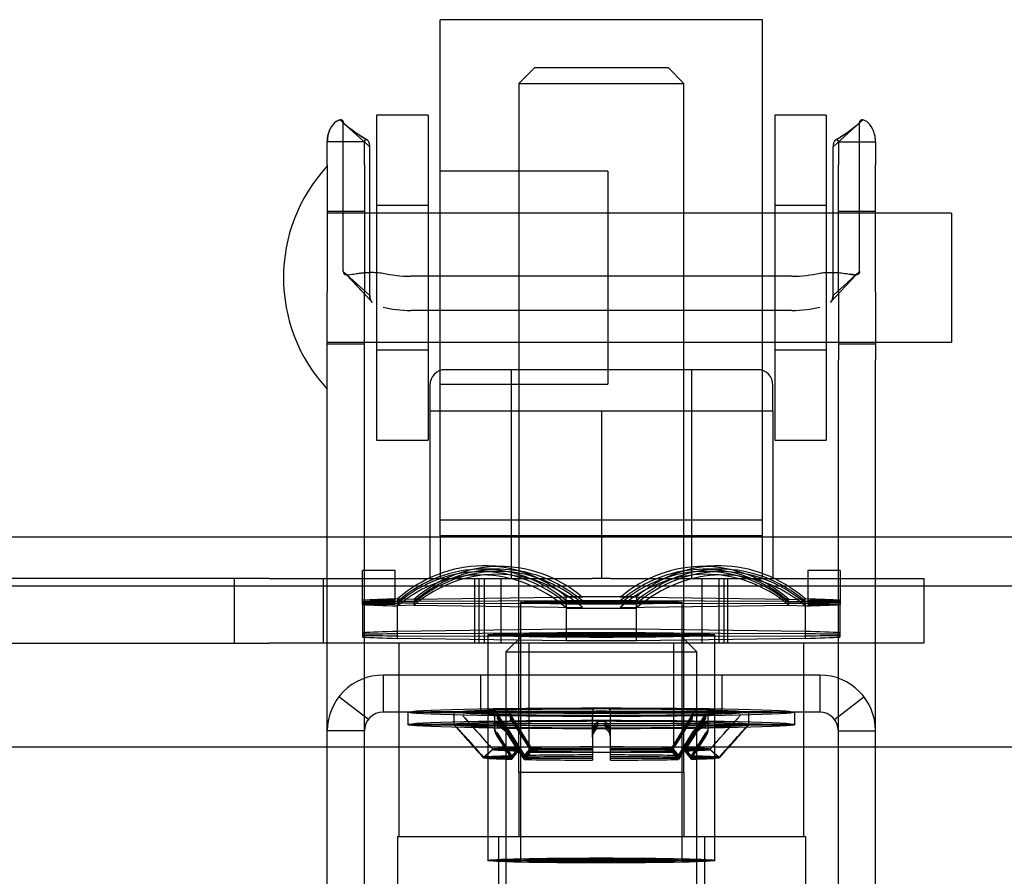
# Model space of a CAD drawing. Header units: inches. Extents: x 1 to 359, y -2 to 239.
# Tile 48 of 68: x 112.36 to 114.27, y 207.2 to 208.86. Entities that reach past the tile are written whole.
import ezdxf
from ezdxf.lldxf.tags import DXFTag

# ---------------------------------------------------------------- set-up
doc = ezdxf.new("R2010")
doc.units = ezdxf.units.IN
doc.header["$MEASUREMENT"] = 0
for name, color, linetype in [('COM70838', 7, 'Continuous'), ('COM70839-3', 7, 'Continuous'), ('COM71196-6', 7, 'Continuous'), ('COM71298-6', 7, 'Continuous'), ('Default', 7, 'Continuous'), ('HAN13068', 7, 'Continuous'), ('HAN13068_NUT', 7, 'Continuous'), ('NTS18147', 7, 'Continuous'), ('ROL87452', 7, 'Continuous'), ('RVT17786', 7, 'Continuous'), ('RVT19000', 7, 'Continuous'), ('SPC87322', 7, 'Continuous'), ('STD26122', 7, 'Continuous'), ('WAF25376', 7, 'Continuous'), ('WAM30038', 7, 'Continuous')]:
    doc.layers.add(name, color=color, linetype=linetype)
tags = doc.linetypes.add('HIDDEN2', pattern=[0.1875, 0.125, -0.0625]).pattern_tags.tags
tags[6:7] = [DXFTag(74, 4), DXFTag(75, 0), DXFTag(340, '0'), DXFTag(46, 0.0), DXFTag(50, 0.0), DXFTag(44, 0.0), DXFTag(45, 0.0)]
tags[4:5] = [DXFTag(74, 4), DXFTag(75, 0), DXFTag(340, '0'), DXFTag(46, 0.0), DXFTag(50, 0.0), DXFTag(44, 0.0), DXFTag(45, 0.0)]

# ---------------------------------------------------------------- blocks, each defined once
blk = doc.blocks.new('SE3')
at = {"layer": 'COM70838', "color": 7, "linetype": 'HIDDEN2'}
for p, q in [((112.8474, 207.775), (112.1614, 207.775)), ((112.7799, 207.775), (112.7799, 207.65)), ((112.8474, 207.775), (112.9358, 207.775)), ((112.9358, 207.775), (113.4737, 207.775)), ((112.9529, 207.65), (112.9529, 207.775)), ((113.2464, 207.65), (113.2464, 207.775)), ((113.2964, 207.775), (113.2964, 207.65)), ((113.5091, 207.775), (113.9914, 207.775)), ((113.6864, 207.65), (113.6864, 207.775)), ((113.7364, 207.65), (113.7364, 207.775)), ((113.9914, 207.775), (114.1164, 207.775)), ((114.1164, 207.775), (114.1164, 207.65)), ((112.134, 207.65), (112.8474, 207.65)), ((112.9358, 207.65), (112.8474, 207.65)), ((113.9914, 207.65), (112.9358, 207.65)), ((114.1164, 207.65), (113.9914, 207.65))]:
    blk.add_line(p, q, dxfattribs=at)
at = {"layer": 'COM70839-3', "color": 7, "linetype": 'HIDDEN2'}
for p, q in [((113.0425, 208.6119), (112.9911, 208.6583)), ((112.9911, 208.3704), (112.9911, 208.6583)), ((113.9403, 208.6119), (113.9917, 208.6583)), ((113.9917, 208.3704), (113.9917, 208.6583)), ((113.0322, 208.6214), (112.9602, 208.6214)), ((112.9602, 208.5771), (112.9602, 208.6214)), ((113.0322, 208.5771), (113.0322, 208.6214)), ((113.0425, 208.324), (113.0425, 208.6119)), ((113.9403, 208.324), (113.9403, 208.6119)), ((113.9506, 208.6214), (114.0226, 208.6214)), ((113.9506, 208.6214), (113.9506, 208.5771)), ((114.0226, 208.6214), (114.0226, 208.5771)), ((112.9602, 208.5771), (112.9602, 208.3304)), ((113.0322, 208.5771), (113.0322, 208.3304)), ((113.9506, 208.3304), (113.9506, 208.5771)), ((114.0226, 208.3304), (114.0226, 208.5771)), ((113.0322, 208.4869), (112.9602, 208.4869)), ((114.0226, 208.4869), (113.9506, 208.4869)), ((113.0425, 208.324), (112.9911, 208.3704)), ((112.9975, 208.3641), (113.0471, 208.3107)), ((112.9978, 208.3641), (113.0471, 208.3107)), ((113.9357, 208.3107), (113.985, 208.3641)), ((113.9357, 208.3107), (113.9853, 208.3641)), ((113.9403, 208.324), (113.9917, 208.3704)), ((113.8607, 208.3611), (113.1221, 208.3611)), ((112.9602, 208.1993), (112.9602, 208.3304)), ((113.0322, 208.1993), (113.0322, 208.3304)), ((113.9506, 208.3304), (113.9506, 208.1993)), ((114.0226, 208.3304), (114.0226, 208.1993)), ((113.8607, 208.2948), (113.1221, 208.2948)), ((112.9602, 208.2299), (113.0322, 208.2299)), ((113.9506, 208.2299), (114.0226, 208.2299)), ((112.9602, 207.102), (112.9602, 208.1993)), ((113.0322, 207.102), (113.0322, 208.1993)), ((113.9506, 207.102), (113.9506, 208.1993)), ((114.0226, 207.102), (114.0226, 208.1993)), ((113.9146, 207.588), (113.0682, 207.588)), ((113.0682, 207.588), (113.0682, 207.516)), ((113.2574, 207.516), (113.2574, 207.588)), ((113.3509, 207.588), (113.3509, 207.516)), ((113.6319, 207.516), (113.6319, 207.588)), ((113.7254, 207.516), (113.7254, 207.588)), ((113.9146, 207.588), (113.9146, 207.516)), ((113.0397, 207.5019), (112.9826, 207.5458)), ((113.9432, 207.5019), (114.0003, 207.5458)), ((113.9146, 207.516), (113.0682, 207.516)), ((113.0322, 207.48), (112.9602, 207.48)), ((113.9506, 207.48), (114.0226, 207.48))]:
    blk.add_line(p, q, dxfattribs=at)
for centre, radius, start, end in [((113.1964, 208.8968), 0.3145, 227.7129, 239.685), ((113.1961, 208.8964), 0.314, 228.9654, 239.6892), ((113.7867, 208.8964), 0.314, 300.3108, 312.3001), ((113.7864, 208.8968), 0.3145, 300.315, 311.019), ((113.0682, 207.48), 0.108, 90, 180), ((113.9146, 207.48), 0.108, 0, 90), ((113.0682, 207.48), 0.036, 90, 180), ((113.9146, 207.48), 0.036, 0, 90)]:
    blk.add_arc(centre, radius, start, end, dxfattribs=at)
for centre, major_axis, start_param, end_param in [((113.1221, 208.4002), (-0.1, 0), 1.001468, 1.570796), ((113.8607, 208.4002), (-0.1, 0), 1.570796, 2.140125), ((113.1221, 208.3339), (0.1, 0), 4.143061, 4.712389), ((113.8607, 208.3339), (0.1, 0), 4.712389, 5.281717)]:
    blk.add_ellipse(centre, major_axis=major_axis, ratio=0.390731, start_param=start_param, end_param=end_param, dxfattribs=at)
for points, knots in [([(112.9911, 208.6583), (112.991, 208.6588), (112.991, 208.6592), (112.9909, 208.6598), (112.9909, 208.6599), (112.9909, 208.6602), (112.9908, 208.6603), (112.9907, 208.6612), (112.9904, 208.6617), (112.9895, 208.6632), (112.9885, 208.6638), (112.9848, 208.6646), (112.9812, 208.6637), (112.9733, 208.658), (112.9691, 208.6533), (112.9642, 208.6434), (112.9627, 208.6393), (112.9615, 208.6343), (112.9613, 208.6332), (112.9609, 208.631), (112.9607, 208.6296), (112.9606, 208.6281), (112.9605, 208.6275), (112.9604, 208.6266), (112.9604, 208.6263), (112.9604, 208.6257), (112.9603, 208.6252), (112.9603, 208.6243), (112.9602, 208.6231), (112.9602, 208.6214)], [0, 0, 0, 0, 0.03125, 0.03125, 0.046875, 0.046875, 0.0625, 0.0625, 0.125, 0.125, 0.25, 0.25, 0.5, 0.5, 0.75, 0.75, 0.875, 0.875, 0.90625, 0.90625, 0.9375, 0.9375, 0.953125, 0.953125, 0.960938, 0.960938, 0.96875, 0.96875, 1, 1, 1, 1]), ([(112.9773, 208.6609), (112.9812, 208.6637), (112.9848, 208.6646), (112.9885, 208.6638), (112.9895, 208.6631), (112.9903, 208.662), (112.9904, 208.6617), (112.9906, 208.6613), (112.9906, 208.6611), (112.9907, 208.6608), (112.9908, 208.6606), (112.9909, 208.66), (112.991, 208.6593), (112.9911, 208.6583)], [0.5, 0.5, 0.5, 0.5, 0.75, 0.75, 0.875, 0.875, 0.90625, 0.90625, 0.921875, 0.921875, 0.9375, 0.9375, 1, 1, 1, 1]), ([(114.0226, 208.6214), (114.0226, 208.6222), (114.0226, 208.623), (114.0226, 208.6239), (114.0226, 208.6241), (114.0225, 208.6246), (114.0225, 208.6247), (114.0224, 208.6263), (114.0223, 208.6273), (114.0219, 208.6311), (114.0215, 208.6332), (114.0201, 208.6394), (114.0187, 208.6433), (114.0137, 208.6534), (114.0095, 208.658), (114.0016, 208.6637), (113.9981, 208.6646), (113.9944, 208.6638), (113.9933, 208.6631), (113.9926, 208.662), (113.9924, 208.6617), (113.9923, 208.6613), (113.9922, 208.6611), (113.9921, 208.6608), (113.9921, 208.6606), (113.9919, 208.66), (113.9918, 208.6593), (113.9917, 208.6583)], [0, 0, 0, 0, 0.015625, 0.015625, 0.023438, 0.023438, 0.03125, 0.03125, 0.0625, 0.0625, 0.125, 0.125, 0.25, 0.25, 0.5, 0.5, 0.75, 0.75, 0.875, 0.875, 0.90625, 0.90625, 0.921875, 0.921875, 0.9375, 0.9375, 1, 1, 1, 1]), ([(113.9917, 208.6583), (113.9918, 208.6588), (113.9918, 208.6592), (113.9919, 208.6598), (113.9919, 208.6599), (113.992, 208.6602), (113.992, 208.6603), (113.9922, 208.6612), (113.9924, 208.6617), (113.9933, 208.6632), (113.9943, 208.6638), (113.9963, 208.6642), (113.9972, 208.6643), (113.9981, 208.6641)], [0, 0, 0, 0, 0.03125, 0.03125, 0.046875, 0.046875, 0.0625, 0.0625, 0.125, 0.125, 0.25, 0.25, 0.3244379, 0.3244379, 0.3244379, 0.3244379]), ([(112.9602, 208.6214), (112.9602, 208.6222), (112.9602, 208.623), (112.9603, 208.6239), (112.9603, 208.6241), (112.9603, 208.6246), (112.9603, 208.6247), (112.9604, 208.6263), (112.9605, 208.6273), (112.9609, 208.6311), (112.9613, 208.6332), (112.9627, 208.6394), (112.9642, 208.6433), (112.9658, 208.6467)], [0, 0, 0, 0, 0.015625, 0.015625, 0.0234375, 0.0234375, 0.03125, 0.03125, 0.0625, 0.0625, 0.125, 0.125, 0.25, 0.25, 0.25, 0.25]), ([(113.0425, 208.6119), (113.0425, 208.6127), (113.0424, 208.6143), (113.0422, 208.6165), (113.0418, 208.6184), (113.0407, 208.622), (113.0382, 208.6257), (113.0349, 208.6264), (113.0333, 208.6251), (113.0327, 208.6242), (113.0324, 208.6231), (113.0322, 208.6221), (113.0322, 208.6216), (113.0322, 208.6214)], [0, 0, 0, 0, 0.068623, 0.137063, 0.205208, 0.272877, 0.535512, 0.779514, 0.837052, 0.893029, 0.947093, 0.973617, 1, 1, 1, 1]), ([(113.0322, 208.6214), (113.0322, 208.6216), (113.0322, 208.6221), (113.0324, 208.6231), (113.0327, 208.6242), (113.0333, 208.6251), (113.0349, 208.6263), (113.0365, 208.6261), (113.0378, 208.6252)], [0, 0, 0, 0, 0.0263814, 0.0529045, 0.1069707, 0.1629481, 0.2204857, 0.4558046, 0.4558046, 0.4558046, 0.4558046]), ([(113.9506, 208.6214), (113.9506, 208.6216), (113.9506, 208.6221), (113.9505, 208.6231), (113.9501, 208.6242), (113.9495, 208.6251), (113.9479, 208.6264), (113.9447, 208.6257), (113.9421, 208.622), (113.941, 208.6184), (113.9406, 208.6165), (113.9404, 208.6143), (113.9403, 208.6127), (113.9403, 208.6119)], [0, 0, 0, 0, 0.026381, 0.052905, 0.106971, 0.162948, 0.220486, 0.464488, 0.727123, 0.794792, 0.862936, 0.931376, 1, 1, 1, 1]), ([(113.9451, 208.6252), (113.9463, 208.6261), (113.948, 208.6263), (113.9495, 208.6251), (113.9501, 208.6242), (113.9505, 208.6231), (113.9506, 208.6221), (113.9506, 208.6216), (113.9506, 208.6214)], [0.5442114, 0.5442114, 0.5442114, 0.5442114, 0.7795137, 0.8370523, 0.8930285, 0.9470927, 0.973617, 1, 1, 1, 1]), ([(112.9911, 208.3704), (112.9912, 208.3696), (112.9913, 208.3681), (112.992, 208.3663), (112.9934, 208.3651), (112.9973, 208.3635), (113.0056, 208.3644), (113.0175, 208.3664), (113.0259, 208.3675), (113.034, 208.3683), (113.0438, 208.3688), (113.0556, 208.3687), (113.0639, 208.3677), (113.0682, 208.3673)], [0, 0, 0, 0, 0.049102, 0.098523, 0.149018, 0.200844, 0.426475, 0.554365, 0.622319, 0.692911, 0.79099, 0.893216, 1, 1, 1, 1]), ([(113.9146, 208.3673), (113.9162, 208.3675), (113.9194, 208.3679), (113.9257, 208.3684), (113.9333, 208.3687), (113.9418, 208.3686), (113.9521, 208.368), (113.9634, 208.3667), (113.9742, 208.3649), (113.9823, 208.3638), (113.9872, 208.3641), (113.99, 208.3654), (113.9915, 208.3673), (113.9916, 208.3694), (113.9917, 208.3704)], [0, 0, 0, 0, 0.040175, 0.080102, 0.158226, 0.23381, 0.30692, 0.445198, 0.573002, 0.690655, 0.799398, 0.868041, 0.934412, 1, 1, 1, 1]), ([(113.9917, 208.3704), (113.9917, 208.3696), (113.9915, 208.3681), (113.9908, 208.3663), (113.9895, 208.3651), (113.9856, 208.3635), (113.9799, 208.3641), (113.9741, 208.365), (113.9741, 208.365)], [0, 0, 0, 0, 0.0491023, 0.0985231, 0.1490182, 0.2008436, 0.4264755, 0.4266864, 0.4266864, 0.4266864, 0.4266864]), ([(113.0425, 208.324), (113.0425, 208.3234), (113.0425, 208.323), (113.0426, 208.3224), (113.0426, 208.3222), (113.0426, 208.3219), (113.0426, 208.3218), (113.0427, 208.3208), (113.0427, 208.3201), (113.0431, 208.318), (113.0434, 208.3167), (113.0447, 208.3135), (113.0459, 208.3119), (113.0474, 208.3105)], [0, 0, 0, 0, 0.03125, 0.03125, 0.046875, 0.046875, 0.0625, 0.0625, 0.125, 0.125, 0.25, 0.25, 0.4599038, 0.4599038, 0.4599038, 0.4599038]), ([(113.9403, 208.324), (113.9403, 208.3234), (113.9403, 208.323), (113.9403, 208.3224), (113.9403, 208.3222), (113.9402, 208.3219), (113.9402, 208.3218), (113.9402, 208.3208), (113.9401, 208.3201), (113.9398, 208.318), (113.9394, 208.3167), (113.9381, 208.3135), (113.937, 208.3119), (113.9354, 208.3105)], [0, 0, 0, 0, 0.03125, 0.03125, 0.046875, 0.046875, 0.0625, 0.0625, 0.125, 0.125, 0.25, 0.25, 0.4599038, 0.4599038, 0.4599038, 0.4599038])]:
    blk.add_open_spline(points, degree=3, knots=knots, dxfattribs=at)
for points in [[(113.0469, 208.311), (113.0438, 208.3141), (113.0425, 208.3183), (113.0425, 208.324)], [(113.936, 208.311), (113.939, 208.3141), (113.9403, 208.3183), (113.9403, 208.324)]]:
    blk.add_open_spline(points, degree=3, dxfattribs=at)
at = {"layer": 'COM71196-6', "color": 7, "linetype": 'Continuous'}
blk.add_line((132.7393, 207.448), (110.9295, 207.448), dxfattribs=at)
at = {"layer": 'COM71298-6', "color": 7, "linetype": 'HIDDEN2'}
blk.add_line((133.5514, 207.855), (85.6814, 207.855), dxfattribs=at)
at = {"layer": 'COM71298-6', "color": 7, "linetype": 'Continuous'}
blk.add_line((133.5514, 207.76), (85.6814, 207.76), dxfattribs=at)
at = {"layer": 'HAN13068', "color": 7, "linetype": 'HIDDEN2'}
for p, q in [((113.3614, 208.765), (113.3314, 208.735)), ((113.6214, 208.765), (113.3614, 208.765)), ((113.6514, 208.735), (113.6214, 208.765)), ((113.3314, 208.735), (113.6514, 208.735)), ((113.3314, 208.735), (113.3314, 207.775)), ((113.6514, 207.775), (113.6514, 208.735)), ((113.3314, 207.4), (113.3314, 207.275)), ((113.3314, 207.4), (113.4914, 207.4)), ((113.4914, 207.4), (113.6514, 207.4)), ((113.6514, 207.4), (113.6514, 207.275)), ((113.0959, 207.275), (113.2918, 207.275)), ((113.0959, 207.275), (113.0959, 206.573)), ((113.2918, 207.275), (113.691, 207.275)), ((113.2918, 207.275), (113.2918, 206.573)), ((113.691, 207.275), (113.8869, 207.275)), ((113.691, 207.275), (113.691, 206.573)), ((113.8869, 207.275), (113.8869, 206.573))]:
    blk.add_line(p, q, dxfattribs=at)
at = {"layer": 'HAN13068_NUT', "color": 7, "linetype": 'HIDDEN2'}
for p, q in [((113.7939, 208.18), (113.1889, 208.18)), ((113.3164, 208.18), (113.3164, 207.775)), ((113.6664, 207.775), (113.6664, 208.18)), ((113.1589, 208.15), (113.1589, 208.1)), ((113.8239, 208.1), (113.8239, 208.15)), ((113.1589, 208.1), (113.3252, 208.1)), ((113.1589, 208.1), (113.1589, 207.775)), ((113.3252, 208.1), (113.4914, 208.1)), ((113.4914, 208.1), (113.6577, 208.1)), ((113.4914, 208.1), (113.4914, 207.775)), ((113.6577, 208.1), (113.8239, 208.1)), ((113.8239, 208.1), (113.8239, 207.775))]:
    blk.add_line(p, q, dxfattribs=at)
for centre, start, end in [((113.1889, 208.15), 90, 180), ((113.7939, 208.15), 0, 90)]:
    blk.add_arc(centre, 0.03, start, end, dxfattribs=at)
at = {"layer": 'NTS18147', "color": 7, "linetype": 'HIDDEN2'}
for p, q in [((113.0284, 207.7279), (113.0284, 207.791)), ((113.0914, 207.791), (113.0284, 207.791)), ((113.0284, 207.7248), (113.0284, 207.791)), ((113.0914, 207.791), (113.0284, 207.791)), ((113.0914, 207.7279), (113.0914, 207.791)), ((113.0914, 207.7248), (113.0914, 207.791)), ((113.2882, 207.7889), (113.2567, 207.7886)), ((113.2947, 207.793), (113.2632, 207.7933)), ((113.3036, 207.7984), (113.2721, 207.7996)), ((113.7108, 207.7996), (113.6793, 207.7984)), ((113.7197, 207.7933), (113.6882, 207.793)), ((113.7262, 207.7886), (113.6947, 207.7889)), ((113.8914, 207.791), (113.8914, 207.7279)), ((113.9544, 207.791), (113.8914, 207.791)), ((113.8914, 207.791), (113.8914, 207.7248)), ((113.9544, 207.791), (113.8914, 207.791)), ((113.9544, 207.791), (113.9544, 207.7279)), ((113.9544, 207.791), (113.9544, 207.7248)), ((113.2793, 207.7831), (113.2478, 207.7819)), ((113.7351, 207.7819), (113.7036, 207.7831)), ((113.0914, 207.7331), (113.0284, 207.7331)), ((113.0964, 207.7357), (113.0964, 207.7222)), ((113.1279, 207.7345), (113.0964, 207.7357)), ((113.4549, 207.7387), (113.1279, 207.7345)), ((113.4234, 207.718), (113.4234, 207.7399)), ((113.4549, 207.7387), (113.4234, 207.7399)), ((113.4234, 207.7261), (113.4234, 207.7319)), ((113.4549, 207.7316), (113.4234, 207.7319)), ((113.5279, 207.7387), (113.5594, 207.7399)), ((113.8549, 207.7345), (113.5279, 207.7387)), ((113.5279, 207.7316), (113.5594, 207.7319)), ((113.5594, 207.7399), (113.5594, 207.718)), ((113.5594, 207.7319), (113.5594, 207.7261)), ((113.8549, 207.7345), (113.8864, 207.7357)), ((113.8864, 207.7222), (113.8864, 207.7357)), ((113.8914, 207.7331), (113.9544, 207.7331)), ((113.0914, 207.7301), (113.0284, 207.7301)), ((113.0914, 207.7279), (113.0284, 207.7279)), ((113.0284, 207.7248), (113.0284, 207.6649)), ((113.0284, 207.7248), (113.0284, 207.6618)), ((113.0914, 207.7248), (113.0284, 207.7248)), ((113.0964, 207.7308), (113.0964, 207.7272)), ((113.1279, 207.7305), (113.0964, 207.7308)), ((113.1279, 207.7275), (113.0964, 207.7272)), ((113.0964, 207.6642), (113.0964, 207.7272)), ((113.1279, 207.7234), (113.0964, 207.7222)), ((113.0964, 207.6592), (113.0964, 207.7222)), ((113.4549, 207.7316), (113.1279, 207.7305)), ((113.1279, 207.7275), (113.4549, 207.7264)), ((113.1279, 207.7234), (113.4549, 207.7192)), ((113.3349, 207.729), (113.3349, 207.2285)), ((113.3349, 207.7289), (113.3349, 207.2286)), ((113.4549, 207.7264), (113.4234, 207.7261)), ((113.4234, 207.7261), (113.4234, 207.6631)), ((113.4549, 207.7192), (113.4234, 207.718)), ((113.4234, 207.718), (113.4234, 207.655)), ((113.8549, 207.7305), (113.5279, 207.7316)), ((113.5279, 207.7264), (113.8549, 207.7275)), ((113.5279, 207.7264), (113.5594, 207.7261)), ((113.5279, 207.7192), (113.8549, 207.7234)), ((113.5279, 207.7192), (113.5594, 207.718)), ((113.5594, 207.6631), (113.5594, 207.7261)), ((113.5594, 207.655), (113.5594, 207.718)), ((113.6479, 207.2285), (113.6479, 207.729)), ((113.6479, 207.2286), (113.6479, 207.7289)), ((113.8549, 207.7305), (113.8864, 207.7308)), ((113.8549, 207.7275), (113.8864, 207.7272)), ((113.8549, 207.7234), (113.8864, 207.7222)), ((113.8864, 207.7272), (113.8864, 207.7308)), ((113.8864, 207.7272), (113.8864, 207.6642)), ((113.8864, 207.7222), (113.8864, 207.6592)), ((113.8914, 207.7301), (113.9544, 207.7301)), ((113.8914, 207.7279), (113.9544, 207.7279)), ((113.8914, 207.7248), (113.9544, 207.7248)), ((113.9544, 207.6649), (113.9544, 207.7248)), ((113.9544, 207.6618), (113.9544, 207.7248)), ((113.4234, 207.6769), (113.0964, 207.6727)), ((113.8864, 207.6727), (113.5594, 207.6769)), ((113.4234, 207.6689), (113.0964, 207.6678)), ((113.0964, 207.6642), (113.4234, 207.6631)), ((113.0964, 207.6592), (113.4234, 207.655)), ((113.2714, 207.666), (113.2714, 207.2285)), ((113.2714, 207.6659), (113.2714, 207.2286)), ((113.8864, 207.6678), (113.5594, 207.6689)), ((113.5594, 207.6631), (113.8864, 207.6642)), ((113.5594, 207.655), (113.8864, 207.6592)), ((113.7114, 207.2285), (113.7114, 207.666)), ((113.7114, 207.2286), (113.7114, 207.6659))]:
    blk.add_line(p, q, dxfattribs=at)
for centre, start, end in [((113.4914, 123.6549), 89.953641, 90.046359), ((113.4914, 291.8031), 269.953641, 270.046359), ((113.4914, 123.5919), 89.953641, 90.046359), ((113.4914, 291.7401), 269.953641, 270.046359)]:
    blk.add_arc(centre, 84.0771, start, end, dxfattribs=at)
for centre, major_axis, ratio, start_param, end_param in [((113.2599, 207.4815), (-0.0122, -0.3181), 0.865814, 2.551021, 3.820441), ((113.2599, 207.475), (-0.0032, -0.3183), 0.86601, 2.518666, 3.788085), ((113.2599, 207.4703), (0.0032, -0.3183), 0.86601, 2.4951, 3.764519), ((113.2914, 207.4803), (-0.0122, -0.3181), 0.865814, 2.551021, 3.820441), ((113.2914, 207.4747), (-0.0032, -0.3183), 0.86601, 2.518666, 3.788085), ((113.2914, 207.4706), (0.0032, -0.3183), 0.86601, 2.4951, 3.764519), ((113.6914, 207.4803), (0.0122, -0.3181), 0.865814, 2.462745, 3.732164), ((113.6914, 207.4747), (0.0032, -0.3183), 0.86601, 2.4951, 3.764519), ((113.6914, 207.4706), (-0.0032, -0.3183), 0.86601, 2.518666, 3.788085), ((113.7229, 207.4815), (0.0122, -0.3181), 0.865814, 2.462745, 3.732164), ((113.7229, 207.475), (0.0032, -0.3183), 0.86601, 2.4951, 3.764519), ((113.7229, 207.4703), (-0.0032, -0.3183), 0.86601, 2.518666, 3.788085), ((113.2599, 207.4638), (0.0122, -0.3181), 0.865814, 2.462745, 3.732164), ((113.2914, 207.465), (0.0122, -0.3181), 0.865814, 2.462745, 3.732164), ((113.6914, 207.465), (-0.0122, -0.3181), 0.865814, 2.551021, 3.820441), ((113.7229, 207.4638), (-0.0122, -0.3181), 0.865814, 2.551021, 3.820441), ((113.4914, 207.7289), (-0.5, 0), 0.022078, -0.660077, -0.38712), ((113.4914, 207.7289), (-0.5, 0), 0.022078, 4.575911, 4.848867), ((113.4914, 207.7289), (0.5, 0), 0.022078, 0.38712, 0.660077), ((113.4914, 207.729), (-0.5, 0), 0.005892, -0.660077, -0.38712), ((113.4914, 207.729), (-0.5, 0), 0.005892, 0.38712, 0.660077), ((113.4914, 207.7289), (-0.5, 0), 0.022078, 0.38712, 0.660077), ((113.4914, 207.7289), (0.5, 0), 0.022078, 4.575911, 4.848867), ((113.4914, 207.729), (0.5, 0), 0.005892, 0.38712, 0.660077), ((113.4914, 207.729), (0.5, 0), 0.005892, -0.660077, -0.38712), ((113.4914, 207.7289), (0.5, 0), 0.022078, -0.660077, -0.38712), ((113.4914, 207.6659), (0.5, 0), 0.022078, 1.434318, 1.707275), ((113.4914, 207.6659), (-0.5, 0), 0.022078, -0.660077, -0.38712), ((113.4914, 207.666), (-0.5, 0), 0.005892, -0.660077, -0.38712), ((113.4914, 207.666), (-0.5, 0), 0.005892, 0.38712, 0.660077), ((113.4914, 207.6659), (-0.5, 0), 0.022078, 0.38712, 0.660077), ((113.4914, 207.6659), (0.5, 0), 0.022078, 0.38712, 0.660077), ((113.4914, 207.666), (0.5, 0), 0.005892, 0.38712, 0.660077), ((113.4914, 207.666), (0.5, 0), 0.005892, -0.660077, -0.38712), ((113.4914, 207.6659), (0.5, 0), 0.022078, -0.660077, -0.38712), ((113.4914, 207.6659), (-0.5, 0), 0.022078, 1.434318, 1.707275), ((113.4914, 207.2285), (-0.1565, 0), 0.005892, 4.712389, 6.283185), ((113.4914, 207.2285), (-0.1565, 0), 0.005892, 0, 3.141593)]:
    blk.add_ellipse(centre, major_axis=major_axis, ratio=ratio, start_param=start_param, end_param=end_param, dxfattribs=at)
for centre, major_axis, ratio in [((113.4914, 207.7289), (0.1565, 0), 0.022078), ((113.4914, 207.729), (-0.1565, 0), 0.005892), ((113.4914, 207.6659), (-0.22, 0), 0.022078), ((113.4914, 207.666), (-0.22, 0), 0.005892), ((113.4914, 207.2286), (0.22, 0), 0.022078), ((113.4914, 207.2285), (-0.22, 0), 0.005892), ((113.4914, 207.2286), (0.1565, 0), 0.022078)]:
    blk.add_ellipse(centre, major_axis=major_axis, ratio=ratio, dxfattribs=at)
at = {"layer": 'ROL87452', "color": 7, "linetype": 'HIDDEN2'}
for p, q in [((113.1789, 207.8584), (113.1789, 208.8584)), ((113.8039, 208.8584), (113.1789, 208.8584)), ((113.8039, 207.8584), (113.8039, 208.8584)), ((113.5039, 208.5649), (113.1789, 208.5649)), ((113.5039, 208.5649), (113.5039, 208.1519)), ((113.8039, 208.4834), (113.5039, 208.4834)), ((113.5039, 208.2334), (113.8039, 208.2334)), ((113.1789, 208.1519), (113.5039, 208.1519)), ((113.1789, 207.8584), (113.8039, 207.8584))]:
    blk.add_line(p, q, dxfattribs=at)
at = {"layer": 'RVT17786', "color": 7, "linetype": 'HIDDEN2'}
for p, q in [((114.1702, 208.4834), (112.9602, 208.4834)), ((114.1702, 208.4834), (114.1702, 208.2334)), ((112.9602, 208.2334), (114.1702, 208.2334))]:
    blk.add_line(p, q, dxfattribs=at)
blk.add_arc((113.1934, 208.3584), 0.3182, 137.1291, 222.8709, dxfattribs=at)
at = {"layer": 'RVT19000', "color": 7, "linetype": 'HIDDEN2'}
for p, q in [((113.8039, 207.888), (113.1789, 207.888)), ((113.1789, 207.8584), (113.1789, 207.775)), ((113.8039, 207.775), (113.8039, 207.8584)), ((113.2964, 207.775), (113.2964, 207.65)), ((113.5091, 207.775), (113.4737, 207.775)), ((113.6864, 207.65), (113.6864, 207.775)), ((113.3509, 207.65), (113.3509, 207.438)), ((113.6319, 207.438), (113.6319, 207.65)), ((113.6319, 207.438), (113.3509, 207.438))]:
    blk.add_line(p, q, dxfattribs=at)
at = {"layer": 'SPC87322', "color": 7, "linetype": 'HIDDEN2'}
for p, q in [((113.2539, 207.775), (113.2539, 207.65)), ((113.2639, 207.775), (113.2639, 207.65)), ((113.3314, 207.4), (113.3314, 207.775)), ((113.6514, 207.4), (113.6514, 207.775)), ((113.7189, 207.775), (113.7189, 207.65)), ((113.7289, 207.775), (113.7289, 207.65)), ((113.0989, 207.65), (113.0989, 207.275)), ((113.8839, 207.275), (113.8839, 207.65))]:
    blk.add_line(p, q, dxfattribs=at)
at = {"layer": 'STD26122', "color": 7, "linetype": 'HIDDEN2'}
for p, q in [((113.3414, 207.668), (113.3064, 207.633)), ((113.6414, 207.668), (113.3414, 207.668)), ((113.6764, 207.633), (113.6414, 207.668)), ((113.3064, 207.633), (113.6764, 207.633)), ((113.3064, 207.633), (113.3064, 206.668)), ((113.6764, 206.668), (113.6764, 207.633))]:
    blk.add_line(p, q, dxfattribs=at)
at = {"layer": 'WAF25376', "color": 7, "linetype": 'HIDDEN2'}
for p, q in [((113.0556, 208.6734), (113.0556, 208.0434)), ((113.1556, 208.6734), (113.0556, 208.6734)), ((113.1556, 208.6734), (113.1556, 208.0434)), ((113.8273, 208.6734), (113.8273, 208.0434)), ((113.9273, 208.6734), (113.8273, 208.6734)), ((113.9273, 208.6734), (113.9273, 208.0434)), ((113.1556, 208.4984), (113.0556, 208.4984)), ((113.9273, 208.4984), (113.8273, 208.4984)), ((113.0556, 208.2184), (113.1556, 208.2184)), ((113.8273, 208.2184), (113.9273, 208.2184)), ((113.0556, 208.0434), (113.1556, 208.0434)), ((113.8273, 208.0434), (113.9273, 208.0434))]:
    blk.add_line(p, q, dxfattribs=at)
at = {"layer": 'WAM30038', "color": 7, "linetype": 'HIDDEN2'}
for p, q in [((113.4751, 207.522), (113.4739, 207.515)), ((113.5089, 207.515), (113.5078, 207.522)), ((113.1164, 207.516), (113.1164, 207.492)), ((113.1164, 207.516), (113.1164, 207.492)), ((113.2056, 207.516), (113.2056, 207.492)), ((113.2056, 207.516), (113.2056, 207.492)), ((113.2842, 207.5202), (113.2842, 207.5118)), ((113.2842, 207.5171), (113.2842, 207.5149)), ((113.2842, 207.5149), (113.2842, 207.4853)), ((113.2842, 207.5118), (113.2842, 207.4822)), ((113.2857, 207.52), (113.2893, 207.513)), ((113.2893, 207.513), (113.3304, 207.447)), ((113.2893, 207.5101), (113.3304, 207.4448)), ((113.3304, 207.4432), (113.2893, 207.508)), ((113.3304, 207.441), (113.2893, 207.5051)), ((113.3141, 207.5135), (113.3089, 207.5205)), ((113.3551, 207.4476), (113.3141, 207.5135)), ((113.3551, 207.4449), (113.3141, 207.5103)), ((113.3141, 207.5079), (113.3551, 207.443)), ((113.3141, 207.5046), (113.3551, 207.4404)), ((113.4739, 207.515), (113.4739, 207.5034)), ((113.4739, 207.5106), (113.4739, 207.5077)), ((113.4739, 207.4714), (113.4739, 207.5075)), ((113.4739, 207.467), (113.4739, 207.5031)), ((113.5089, 207.5034), (113.5089, 207.515)), ((113.5089, 207.5077), (113.5089, 207.5106)), ((113.5089, 207.4714), (113.5089, 207.5075)), ((113.5089, 207.467), (113.5089, 207.5031)), ((113.6687, 207.5135), (113.6277, 207.4476)), ((113.6687, 207.5103), (113.6277, 207.4449)), ((113.6277, 207.443), (113.6687, 207.5079)), ((113.6277, 207.4404), (113.6687, 207.5046)), ((113.6525, 207.447), (113.6935, 207.513)), ((113.6525, 207.4448), (113.6935, 207.5101)), ((113.6935, 207.508), (113.6525, 207.4432)), ((113.6935, 207.5051), (113.6525, 207.441)), ((113.674, 207.5205), (113.6687, 207.5135)), ((113.6935, 207.513), (113.6971, 207.52)), ((113.6986, 207.5118), (113.6986, 207.5202)), ((113.6986, 207.5149), (113.6986, 207.5171)), ((113.6986, 207.4853), (113.6986, 207.5149)), ((113.6986, 207.4822), (113.6986, 207.5118)), ((113.7772, 207.492), (113.7772, 207.516)), ((113.7772, 207.492), (113.7772, 207.516)), ((113.8664, 207.492), (113.8664, 207.516)), ((113.8664, 207.492), (113.8664, 207.516)), ((113.3176, 207.4314), (113.2893, 207.4769)), ((113.3176, 207.4289), (113.2893, 207.474)), ((113.2893, 207.4719), (113.3176, 207.4272)), ((113.2893, 207.469), (113.3176, 207.4248)), ((113.3141, 207.4774), (113.3424, 207.4319)), ((113.3141, 207.4741), (113.3424, 207.4291)), ((113.3424, 207.427), (113.3141, 207.4717)), ((113.3424, 207.4242), (113.3141, 207.4685)), ((113.4739, 207.4714), (113.4739, 207.4267)), ((113.4739, 207.467), (113.4739, 207.423)), ((113.5089, 207.4267), (113.5089, 207.4714)), ((113.5089, 207.423), (113.5089, 207.467)), ((113.6405, 207.4319), (113.6687, 207.4774)), ((113.6405, 207.4291), (113.6687, 207.4741)), ((113.6687, 207.4717), (113.6405, 207.427)), ((113.6687, 207.4685), (113.6405, 207.4242)), ((113.6935, 207.4769), (113.6652, 207.4314)), ((113.6935, 207.474), (113.6652, 207.4289)), ((113.6652, 207.4272), (113.6935, 207.4719)), ((113.6652, 207.4248), (113.6935, 207.469)), ((113.3304, 207.447), (113.3176, 207.4314)), ((113.3424, 207.4319), (113.3551, 207.4476)), ((113.6277, 207.4476), (113.6405, 207.4319)), ((113.6652, 207.4314), (113.6525, 207.447)), ((113.2631, 207.4284), (113.2811, 207.4444)), ((113.2631, 207.4281), (113.2811, 207.4441)), ((113.2811, 207.4439), (113.2631, 207.4279)), ((113.2811, 207.4436), (113.2631, 207.4277)), ((113.3304, 207.4448), (113.3176, 207.4289)), ((113.3176, 207.4272), (113.3304, 207.4432)), ((113.3176, 207.4248), (113.3304, 207.441)), ((113.3424, 207.4291), (113.3551, 207.4449)), ((113.3551, 207.443), (113.3424, 207.427)), ((113.3551, 207.4404), (113.3424, 207.4242)), ((113.6277, 207.4449), (113.6405, 207.4291)), ((113.6405, 207.427), (113.6277, 207.443)), ((113.6405, 207.4242), (113.6277, 207.4404)), ((113.6652, 207.4289), (113.6525, 207.4448)), ((113.6525, 207.4432), (113.6652, 207.4272)), ((113.6525, 207.441), (113.6652, 207.4248)), ((113.7017, 207.4444), (113.7197, 207.4284)), ((113.7017, 207.4441), (113.7197, 207.4281)), ((113.7197, 207.4279), (113.7017, 207.4439)), ((113.7197, 207.4277), (113.7017, 207.4436))]:
    blk.add_line(p, q, dxfattribs=at)
for centre, radius, start, end in [((112.9608, 207.2448), 0.3479, 41.0574, 45.2712), ((113.4923, 207.4799), 0.0184, 92.6416, 183.3352), ((113.4921, 207.4755), 0.0182, 92.1772, 182.9748), ((113.4919, 207.4723), 0.018, 91.6134, 182.9205), ((113.4918, 207.4678), 0.0179, 91.1726, 182.4871), ((113.4907, 207.48), 0.0183, 356.3791, 87.6442), ((113.4908, 207.4755), 0.0181, 356.7772, 88.0708), ((113.4908, 207.4722), 0.0181, 357.2992, 88.1669), ((113.491, 207.4677), 0.0179, 357.6924, 88.6479), ((114.0472, 207.2212), 0.3824, 134.9192, 138.7523), ((113.3127, 207.8928), 0.6134, 316.7672, 319.2095)]:
    blk.add_arc(centre, radius, start, end, dxfattribs=at)
for centre, major_axis, ratio in [((113.4914, 207.516), (-0.375, 0), 0.022078), ((113.4914, 207.516), (0.375, 0), 0.005892), ((113.4914, 207.492), (-0.375, 0), 0.022078), ((113.4914, 207.492), (0.375, 0), 0.005892)]:
    blk.add_ellipse(centre, major_axis=major_axis, ratio=ratio, dxfattribs=at)
for centre, major_axis, ratio, start_param, end_param in [((113.4914, 207.516), (-0.275, 0), 0.022078, -1.511302, -0.844892), ((113.4914, 207.5219), (-0.0175, 0), 0.022078, 3.505935, 5.918843), ((113.4914, 207.516), (0.275, 0), 0.022078, 0.844892, 1.511302), ((113.2231, 207.516), (0.0175, 0), 0.022078, 1.935139, 4.348046), ((113.2231, 207.516), (0.0175, 0), 0.005892, 1.935139, 4.348046), ((113.4914, 207.516), (-0.275, 0), 0.022078, -0.725904, -0.059494), ((113.4914, 207.516), (-0.275, 0), 0.005892, -0.725904, -0.059494), ((113.4914, 207.516), (-0.275, 0), 0.005892, 0.059494, 0.725904), ((113.4914, 207.516), (-0.275, 0), 0.022078, 0.059494, 0.725904), ((113.3017, 207.5202), (0.0175, 0), 0.022078, 1.149741, 3.562648), ((113.3017, 207.5171), (0.0175, 0), 0.005892, 1.149741, 3.562648), ((113.3017, 207.5149), (0.0175, 0), 0.005892, 2.720537, 5.133444), ((113.3017, 207.5118), (0.0175, 0), 0.022078, 2.720537, 5.133444), ((113.4914, 207.516), (-0.275, 0), 0.005892, -1.511302, -0.844892), ((113.4914, 207.516), (-0.275, 0), 0.005892, 0.844892, 1.511302), ((113.4914, 207.516), (-0.275, 0), 0.022078, 0.844892, 1.511302), ((113.4914, 207.5176), (-0.0175, 0), 0.005892, 3.505935, 5.918843), ((113.4914, 207.5144), (0.0175, 0), 0.005892, 3.505935, 5.918843), ((113.4914, 207.5101), (0.0175, 0), 0.022078, 3.505935, 5.918843), ((113.4914, 207.516), (0.275, 0), 0.005892, 0.844892, 1.511302), ((113.4914, 207.516), (0.275, 0), 0.005892, -1.511302, -0.844892), ((113.4914, 207.516), (0.275, 0), 0.022078, -1.511302, -0.844892), ((113.6811, 207.5202), (-0.0175, 0), 0.022078, 2.720537, 5.133444), ((113.6811, 207.5171), (-0.0175, 0), 0.005892, 2.720537, 5.133444), ((113.6811, 207.5149), (-0.0175, 0), 0.005892, 1.149741, 3.562648), ((113.6811, 207.5118), (-0.0175, 0), 0.022078, 1.149741, 3.562648), ((113.4914, 207.516), (0.275, 0), 0.022078, 0.059494, 0.725904), ((113.4914, 207.516), (0.275, 0), 0.005892, 0.059494, 0.725904), ((113.4914, 207.516), (0.275, 0), 0.005892, -0.725904, -0.059494), ((113.4914, 207.516), (0.275, 0), 0.022078, -0.725904, -0.059494), ((113.7597, 207.516), (-0.0175, 0), 0.022078, 1.935139, 4.348046), ((113.7597, 207.516), (-0.0175, 0), 0.005892, 1.935139, 4.348046), ((113.4914, 207.492), (-0.2858, 0), 0.022078, 5.497787, 6.283185), ((113.4914, 207.492), (-0.2858, 0), 0.005892, 5.497787, 6.283185), ((113.4914, 207.492), (0.2858, 0), 0.005892, 3.141593, 3.926991), ((113.4914, 207.492), (0.2858, 0), 0.022078, 3.141593, 3.926991), ((113.4914, 207.492), (-0.2858, 0), 0.022078, 4.712389, 5.497787), ((113.4914, 207.492), (-0.2858, 0), 0.005892, 4.712389, 5.497787), ((113.4914, 207.492), (0.2858, 0), 0.005892, 3.926991, 4.712389), ((113.4914, 207.492), (-0.2858, 0), 0.022078, 0.785398, 1.570796), ((113.4914, 207.492), (-0.2858, 0), 0.022078, 3.926991, 4.712389), ((113.4914, 207.492), (-0.2858, 0), 0.005892, 3.926991, 4.712389), ((113.4914, 207.492), (0.2858, 0), 0.005892, 4.712389, 5.497787), ((113.4914, 207.492), (0.2858, 0), 0.022078, 4.712389, 5.497787), ((113.4914, 207.492), (-0.2858, 0), 0.022078, 3.141593, 3.926991), ((113.4914, 207.492), (-0.2858, 0), 0.005892, 3.141593, 3.926991), ((113.4914, 207.492), (0.2858, 0), 0.005892, 5.497787, 6.283185), ((113.4914, 207.492), (0.2858, 0), 0.022078, 5.497787, 6.283185), ((113.4914, 207.444), (-0.211, 0), 0.022078, -0.702364, -0.083034), ((113.4914, 207.444), (-0.211, 0), 0.022078, -1.487763, -0.868432), ((113.4914, 207.444), (0.211, 0), 0.022078, 0.868432, 1.487763), ((113.4914, 207.444), (0.211, 0), 0.022078, 0.083034, 0.702364), ((113.4914, 207.4281), (-0.2289, 0), 0.022078, -0.708884, -0.076515), ((113.4914, 207.428), (-0.2289, 0), 0.005892, -0.708884, -0.076515), ((113.4914, 207.428), (-0.2289, 0), 0.005892, 0.076515, 0.708884), ((113.4914, 207.4281), (-0.2289, 0), 0.022078, 0.076515, 0.708884), ((113.4914, 207.444), (-0.211, 0), 0.005892, -0.702364, -0.083034), ((113.4914, 207.444), (-0.211, 0), 0.005892, 0.083034, 0.702364), ((113.4914, 207.444), (-0.211, 0), 0.022078, 0.083034, 0.702364), ((113.4914, 207.4281), (-0.2289, 0), 0.022078, -1.494282, -0.861913), ((113.4914, 207.428), (-0.2289, 0), 0.005892, -1.494282, -0.861913), ((113.4914, 207.428), (-0.2289, 0), 0.005892, 0.861913, 1.494282), ((113.4914, 207.444), (-0.211, 0), 0.005892, -1.487763, -0.868432), ((113.4914, 207.444), (-0.211, 0), 0.005892, 0.868432, 1.487763), ((113.4914, 207.444), (-0.211, 0), 0.022078, 0.868432, 1.487763), ((113.4914, 207.444), (0.211, 0), 0.005892, 0.868432, 1.487763), ((113.4914, 207.444), (0.211, 0), 0.005892, -1.487763, -0.868432), ((113.4914, 207.444), (0.211, 0), 0.022078, -1.487763, -0.868432), ((113.4914, 207.4281), (0.2289, 0), 0.022078, 0.861913, 1.494282), ((113.4914, 207.428), (0.2289, 0), 0.005892, 0.861913, 1.494282), ((113.4914, 207.428), (0.2289, 0), 0.005892, -1.494282, -0.861913), ((113.4914, 207.444), (0.211, 0), 0.005892, 0.083034, 0.702364), ((113.4914, 207.444), (0.211, 0), 0.005892, -0.702364, -0.083034), ((113.4914, 207.444), (0.211, 0), 0.022078, -0.702364, -0.083034), ((113.4914, 207.4281), (0.2289, 0), 0.022078, 0.076515, 0.708884), ((113.4914, 207.428), (0.2289, 0), 0.005892, 0.076515, 0.708884), ((113.4914, 207.428), (0.2289, 0), 0.005892, -0.708884, -0.076515), ((113.4914, 207.4281), (0.2289, 0), 0.022078, -0.708884, -0.076515), ((113.4914, 207.4281), (-0.2289, 0), 0.022078, 0.861913, 1.494282), ((113.4914, 207.4281), (0.2289, 0), 0.022078, -1.494282, -0.861913)]:
    blk.add_ellipse(centre, major_axis=major_axis, ratio=ratio, start_param=start_param, end_param=end_param, dxfattribs=at)
for points in [[(113.2235, 207.5091), (113.2234, 207.5092), (113.2232, 207.5093), (113.2231, 207.5095)], [(113.7597, 207.5095), (113.7596, 207.5093), (113.7595, 207.5092), (113.7594, 207.5091)]]:
    blk.add_open_spline(points, degree=3, dxfattribs=at)
for points, knots in [([(113.2231, 207.509), (113.2246, 207.5074), (113.226, 207.5058), (113.2274, 207.5042), (113.2453, 207.4841), (113.2632, 207.464), (113.2811, 207.4439)], [0, 0, 0, 0, 0.073129, 0.073129, 0.073129, 1, 1, 1, 1]), ([(113.2231, 207.5087), (113.2246, 207.5071), (113.226, 207.5055), (113.2274, 207.5039), (113.2453, 207.4838), (113.2632, 207.4637), (113.2811, 207.4436)], [0, 0, 0, 0, 0.073129, 0.073129, 0.073129, 1, 1, 1, 1]), ([(113.7017, 207.4439), (113.7196, 207.464), (113.7375, 207.4841), (113.7555, 207.5042), (113.7569, 207.5058), (113.7583, 207.5074), (113.7597, 207.509)], [0, 0, 0, 0, 0.926871, 0.926871, 0.926871, 1, 1, 1, 1]), ([(113.7017, 207.4436), (113.7196, 207.4637), (113.7375, 207.4838), (113.7555, 207.5039), (113.7569, 207.5055), (113.7583, 207.5071), (113.7597, 207.5087)], [0, 0, 0, 0, 0.926871, 0.926871, 0.926871, 1, 1, 1, 1]), ([(113.2231, 207.4726), (113.2212, 207.4747), (113.2193, 207.4768), (113.2156, 207.481), (113.2137, 207.483), (113.2103, 207.4867), (113.2088, 207.4884), (113.2064, 207.4911), (113.2056, 207.4919), (113.2056, 207.492)], [0, 0, 0, 0, 0.25, 0.25, 0.5, 0.5, 0.75, 0.75, 1, 1, 1, 1]), ([(113.2842, 207.4907), (113.2842, 207.492), (113.2845, 207.4933), (113.2858, 207.4956), (113.2873, 207.4964), (113.2893, 207.4965)], [0.5626015, 0.5626015, 0.5626015, 0.5626015, 0.75, 0.75, 1, 1, 1, 1]), ([(113.2893, 207.474), (113.288, 207.4761), (113.2869, 207.4783), (113.2851, 207.4824), (113.2845, 207.4844), (113.2842, 207.4867), (113.2842, 207.4872), (113.2842, 207.4876)], [0, 0, 0, 0, 0.25, 0.25, 0.5, 0.5, 0.5626015, 0.5626015, 0.5626015, 0.5626015]), ([(113.2842, 207.4854), (113.2842, 207.4849), (113.2842, 207.4845), (113.2847, 207.4804), (113.2866, 207.4762), (113.2893, 207.4719)], [0.4389304, 0.4389304, 0.4389304, 0.4389304, 0.5, 0.5, 1, 1, 1, 1]), ([(113.2893, 207.4965), (113.2914, 207.4965), (113.2939, 207.4957), (113.2988, 207.4933), (113.3012, 207.4916), (113.3078, 207.4861), (113.3114, 207.4818), (113.3141, 207.4774)], [0, 0, 0, 0, 0.25, 0.25, 0.5, 0.5, 1, 1, 1, 1]), ([(113.2893, 207.4932), (113.2914, 207.4932), (113.2939, 207.4924), (113.2988, 207.4899), (113.3012, 207.4882), (113.3078, 207.4827), (113.3114, 207.4784), (113.3141, 207.4741)], [0, 0, 0, 0, 0.25, 0.25, 0.5, 0.5, 1, 1, 1, 1]), ([(113.3141, 207.4717), (113.3127, 207.4739), (113.3112, 207.476), (113.3076, 207.4801), (113.3056, 207.4821), (113.3012, 207.4858), (113.2988, 207.4874), (113.2939, 207.49), (113.2914, 207.4908), (113.2893, 207.4908)], [0, 0, 0, 0, 0.25, 0.25, 0.5, 0.5, 0.75, 0.75, 1, 1, 1, 1]), ([(113.3141, 207.4685), (113.3127, 207.4706), (113.3112, 207.4727), (113.3076, 207.4768), (113.3056, 207.4788), (113.3012, 207.4824), (113.2988, 207.4841), (113.2939, 207.4867), (113.2914, 207.4875), (113.2893, 207.4875)], [0, 0, 0, 0, 0.25, 0.25, 0.5, 0.5, 0.75, 0.75, 1, 1, 1, 1]), ([(113.6687, 207.4774), (113.6701, 207.4796), (113.6717, 207.4817), (113.6752, 207.4859), (113.6772, 207.4879), (113.6816, 207.4916), (113.684, 207.4932), (113.6889, 207.4957), (113.6915, 207.4965), (113.6935, 207.4965)], [0, 0, 0, 0, 0.25, 0.25, 0.5, 0.5, 0.75, 0.75, 1, 1, 1, 1]), ([(113.6687, 207.4741), (113.6701, 207.4763), (113.6717, 207.4784), (113.6752, 207.4825), (113.6772, 207.4845), (113.6816, 207.4882), (113.684, 207.4899), (113.6889, 207.4924), (113.6915, 207.4932), (113.6935, 207.4932)], [0, 0, 0, 0, 0.25, 0.25, 0.5, 0.5, 0.75, 0.75, 1, 1, 1, 1]), ([(113.6935, 207.4908), (113.6915, 207.4908), (113.6889, 207.49), (113.684, 207.4875), (113.6816, 207.4858), (113.675, 207.4803), (113.6714, 207.476), (113.6687, 207.4717)], [0, 0, 0, 0, 0.25, 0.25, 0.5, 0.5, 1, 1, 1, 1]), ([(113.6935, 207.4875), (113.6915, 207.4875), (113.6889, 207.4867), (113.684, 207.4841), (113.6816, 207.4824), (113.675, 207.4769), (113.6714, 207.4727), (113.6687, 207.4685)], [0, 0, 0, 0, 0.25, 0.25, 0.5, 0.5, 1, 1, 1, 1]), ([(113.6935, 207.4965), (113.6955, 207.4964), (113.697, 207.4956), (113.6984, 207.4933), (113.6986, 207.492), (113.6986, 207.4907)], [0, 0, 0, 0, 0.25, 0.25, 0.4389304, 0.4389304, 0.4389304, 0.4389304]), ([(113.6986, 207.4876), (113.6986, 207.4872), (113.6986, 207.4867), (113.6981, 207.4826), (113.6962, 207.4783), (113.6935, 207.474)], [0.4389304, 0.4389304, 0.4389304, 0.4389304, 0.5, 0.5, 1, 1, 1, 1]), ([(113.6935, 207.4719), (113.6948, 207.474), (113.696, 207.4761), (113.6977, 207.4802), (113.6983, 207.4822), (113.6986, 207.4845), (113.6986, 207.4849), (113.6986, 207.4854)], [0, 0, 0, 0, 0.25, 0.25, 0.5, 0.5, 0.5626015, 0.5626015, 0.5626015, 0.5626015]), ([(113.2231, 207.4733), (113.225, 207.4712), (113.2269, 207.4691), (113.2288, 207.467), (113.2402, 207.4541), (113.2517, 207.4413), (113.2631, 207.4284)], [0, 0, 0, 0, 0.141448, 0.141448, 0.141448, 1, 1, 1, 1]), ([(113.2631, 207.4279), (113.2517, 207.4408), (113.2402, 207.4536), (113.2288, 207.4665), (113.2269, 207.4686), (113.225, 207.4707), (113.2231, 207.4728)], [0, 0, 0, 0, 0.858552, 0.858552, 0.858552, 1, 1, 1, 1]), ([(113.2631, 207.4277), (113.2517, 207.4405), (113.2402, 207.4534), (113.2288, 207.4662), (113.2269, 207.4683), (113.225, 207.4704), (113.2231, 207.4726)], [0, 0, 0, 0, 0.858552, 0.858552, 0.858552, 1, 1, 1, 1]), ([(113.2842, 207.4823), (113.2842, 207.4819), (113.2842, 207.4815), (113.2847, 207.4774), (113.2866, 207.4733), (113.2893, 207.469)], [0.4389304, 0.4389304, 0.4389304, 0.4389304, 0.5, 0.5, 1, 1, 1, 1]), ([(113.6935, 207.469), (113.6948, 207.4712), (113.696, 207.4732), (113.6977, 207.4772), (113.6983, 207.4792), (113.6986, 207.4815), (113.6986, 207.4819), (113.6986, 207.4823)], [0, 0, 0, 0, 0.25, 0.25, 0.5, 0.5, 0.5626015, 0.5626015, 0.5626015, 0.5626015]), ([(113.7197, 207.4284), (113.7311, 207.4413), (113.7426, 207.4541), (113.754, 207.467), (113.7559, 207.4691), (113.7578, 207.4712), (113.7597, 207.4733)], [0, 0, 0, 0, 0.858552, 0.858552, 0.858552, 1, 1, 1, 1]), ([(113.7597, 207.4728), (113.7578, 207.4707), (113.7559, 207.4686), (113.754, 207.4665), (113.7426, 207.4536), (113.7311, 207.4408), (113.7197, 207.4279)], [0, 0, 0, 0, 0.141448, 0.141448, 0.141448, 1, 1, 1, 1]), ([(113.7597, 207.4726), (113.7578, 207.4704), (113.7559, 207.4683), (113.754, 207.4662), (113.7426, 207.4534), (113.7311, 207.4405), (113.7197, 207.4277)], [0, 0, 0, 0, 0.141448, 0.141448, 0.141448, 1, 1, 1, 1])]:
    blk.add_open_spline(points, degree=3, knots=knots, dxfattribs=at)

msp = doc.modelspace()

# ---------------------------------------------------------------- block references
at = {"layer": 'Default'}
msp.add_blockref('SE3', (0, 0), dxfattribs=at)

doc.saveas('drawing.dxf')
